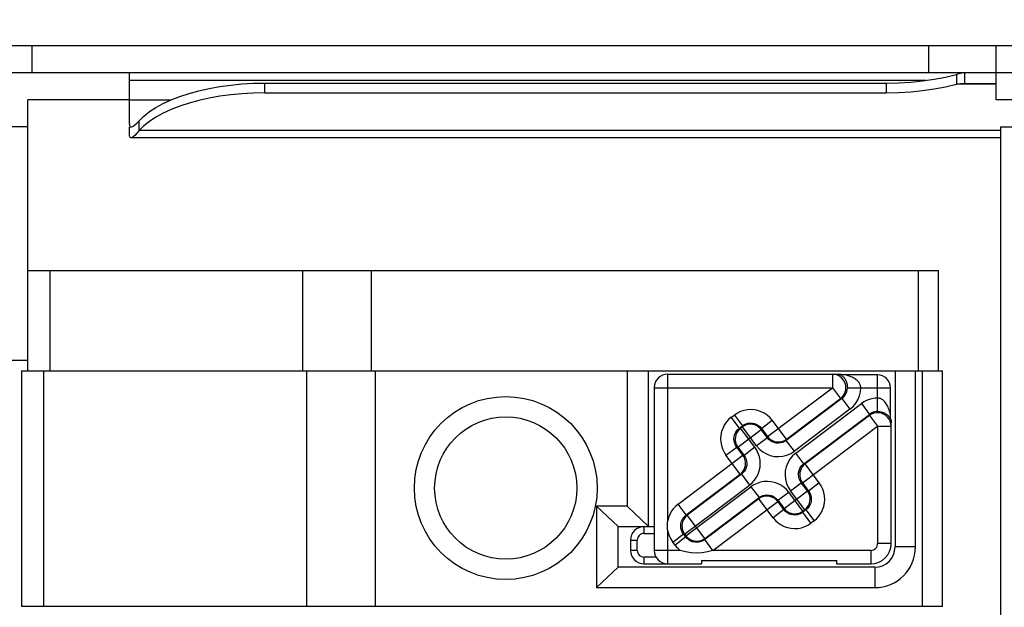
# Model space of a CAD drawing. Header units: millimetres. Extents: x 0 to 210, y 0 to 297.
# Tile 8 of 47: x 63.53 to 68.37, y 147.37 to 150.26. Entities that reach past the tile are written whole.
import ezdxf
from ezdxf.enums import TextEntityAlignment as Align

# ---------------------------------------------------------------- set-up
doc = ezdxf.new("R2010")
doc.units = ezdxf.units.MM
doc.header["$LTSCALE"] = 19.36
doc.layers.get('0').update_dxf_attribs({"linetype": 'CONTINUOUS'})
doc.layers.add('Z_DIM_2D', color=7, linetype='CONTINUOUS')
doc.styles.add('TEXTSTYLE_3', font='tridonic-metric-print-light.otf')
doc.dimstyles.new('DIMSTYLE_3', dxfattribs={"dimtxt": 2.2, "dimasz": 3.5, "dimexe": 1.5, "dimexo": 0, "dimgap": 0.55, "dimtad": 1, "dimdec": 0, "dimlfac": 3, "dimdsep": 46, "dimtxsty": 'TEXTSTYLE_3', "dimblk": '_FILLED', "dimblk1": '_FILLED', "dimblk2": '_FILLED', "dimcen": 0.09, "dimclrt": 5, "dimadec": 4, "dimazin": 2, "dimtp": 0.5, "dimtm": 0.5, "dimtfac": 1, "dimtdec": 0, "dimtofl": 0, "dimtmove": 0, "dimatfit": 3, "dimldrblk": '_FILLED', "dimfxl": 0, "dimtolj": 1, "dimarcsym": 0})

# ---------------------------------------------------------------- blocks, each defined once
blk = doc.blocks.new('*D5')
at = {"layer": 'Z_DIM_2D', "color": 2, "linetype": 'Continuous', "transparency": 16777216}
for p, q in [((60.5667, 154.3115), (60.5667, 155.2615)), ((117.5731, 154.3115), (117.5731, 155.2615)), ((60.5667, 145.1315), (60.5667, 154.3115)), ((117.5731, 145.1315), (117.5731, 154.3115)), ((60.5667, 153.7615), (89.0699, 153.7615)), ((117.5731, 153.7615), (89.0699, 153.7615))]:
    blk.add_line(p, q, dxfattribs=at)
at = {"layer": 'Z_DIM_2D', "color": 5, "linetype": 'Continuous', "transparency": 16777216, "style": 'TEXTSTYLE_3'}
blk.add_text('350', height=2.2, dxfattribs=at).set_placement((89.0699, 154.3115), align=Align.CENTER)
blk = doc.blocks.new('_FILLED')
at = {"color": 0, "linetype": 'ByBlock'}
blk.add_solid([(0, 0), (-1, 0.125), (-1, -0.125)], dxfattribs=at)
blk = doc.blocks.new('_NONE')

msp = doc.modelspace()

# ---------------------------------------------------------------- linework, layer by layer
at = {"color": 7, "linetype": 'Continuous'}
for p, q in [((58.900028, 150.131526), (88.027349, 150.131526)), ((68.333361, 149.864859), (68.333361, 150.131526)), ((58.900028, 149.998192), (69.533361, 149.998192)), ((64.066695, 149.744383), (64.066695, 149.998192)), ((68.137942, 149.989234), (68.137942, 149.941414)), ((68.178098, 149.998192), (68.178098, 149.944859)), ((64.733361, 149.946529), (67.792544, 149.946529)), ((68.178098, 149.944859), (68.333361, 149.944859)), ((64.733361, 149.898708), (67.792544, 149.898708)), ((63.566695, 148.531526), (63.566695, 149.864859)), ((64.066695, 149.864859), (63.566695, 149.864859)), ((68.90707, 149.864859), (68.333361, 149.864859)), ((64.114678, 149.713492), (64.114678, 149.761313)), ((64.165593, 149.758237), (64.138095, 149.736424)), ((64.066695, 149.693552), (64.066695, 149.730305)), ((64.114678, 149.713492), (64.103174, 149.70002)), ((64.138095, 149.736424), (64.114678, 149.713492)), ((68.355743, 149.731526), (68.355743, 140.531526)), ((68.355743, 149.731526), (69.433361, 149.731526)), ((68.355743, 149.676971), (64.074189, 149.676971)), ((63.566695, 149.024859), (68.050028, 149.024859)), ((68.050028, 148.531526), (68.050028, 149.024859)), ((63.566695, 148.581526), (62.650028, 148.581526)), ((63.535901, 148.531526), (63.535901, 147.371526)), ((63.535901, 148.531526), (68.069234, 148.531526)), ((66.516695, 148.531526), (66.516695, 147.864859)), ((66.622511, 147.76492), (66.622511, 148.531526)), ((67.835901, 148.531526), (67.835901, 147.664859)), ((67.935901, 147.664859), (67.935901, 148.531526)), ((68.069234, 147.371526), (68.069234, 148.531526)), ((66.716695, 148.514859), (67.548749, 148.514859)), ((67.750028, 148.511246), (67.589353, 148.511246)), ((66.650028, 148.448192), (66.650028, 147.648192)), ((67.813082, 148.316374), (67.813082, 148.448192)), ((67.816695, 147.681526), (67.816695, 148.27519)), ((66.366695, 147.864859), (66.366695, 147.464859)), ((66.472511, 147.76492), (66.366695, 147.864859)), ((66.516695, 147.864859), (66.366695, 147.864859)), ((66.622576, 147.764859), (66.516695, 147.864859)), ((66.472511, 147.564798), (66.472511, 147.76492)), ((66.472576, 147.764859), (66.650028, 147.764859)), ((66.533361, 147.698192), (66.533361, 147.648192)), ((66.366695, 147.464859), (66.472511, 147.564798)), ((67.735901, 147.564859), (66.472576, 147.564859)), ((66.600028, 147.581526), (66.883361, 147.581526)), ((66.883361, 147.598192), (66.883361, 147.581526)), ((66.883361, 147.598192), (67.550028, 147.598192)), ((67.550028, 147.581526), (67.550028, 147.598192)), ((67.550028, 147.581526), (67.716695, 147.581526)), ((66.366695, 147.464859), (67.735901, 147.464859)), ((68.069234, 147.371526), (63.535901, 147.371526))]:
    msp.add_line(p, q, dxfattribs=at)
at = {"color": 9, "linetype": 'Continuous'}
for p, q in [((63.58573, 150.131526), (63.58573, 149.998192)), ((68.000028, 150.131526), (68.000028, 149.998192)), ((67.988209, 149.959793), (64.066695, 149.959793)), ((64.733361, 149.898708), (64.733361, 149.946529)), ((67.792544, 149.946529), (67.792544, 149.898708)), ((68.333361, 149.941414), (68.137942, 149.941414)), ((64.26941, 149.863225), (64.066695, 149.863225)), ((63.566695, 149.731526), (58.900028, 149.731526)), ((68.355743, 149.713492), (64.114678, 149.713492)), ((63.676542, 148.531526), (63.676542, 149.024859)), ((64.918168, 149.024859), (64.918168, 148.531526)), ((65.259081, 148.531526), (65.259081, 149.024859)), ((67.950028, 149.024859), (67.950028, 148.531526)), ((63.645878, 147.371526), (63.645878, 148.531526)), ((64.937726, 148.531526), (64.937726, 147.371526)), ((65.277862, 147.371526), (65.277862, 148.531526)), ((67.969234, 148.531526), (67.969234, 147.371526)), ((66.716695, 147.793629), (66.716695, 148.514859)), ((67.527667, 148.514859), (67.527667, 148.448192)), ((67.750028, 148.330816), (67.750028, 148.511246)), ((66.650028, 148.448192), (67.527667, 148.448192)), ((67.208336, 148.20756), (67.527667, 148.448192)), ((67.527667, 148.448192), (67.567635, 148.395153)), ((67.601274, 148.448192), (67.813082, 148.448192)), ((67.57417, 148.395153), (67.30057, 148.18898)), ((67.301345, 148.194488), (67.567635, 148.395153)), ((67.57417, 148.395153), (67.567635, 148.395153)), ((67.57417, 148.395153), (67.614139, 148.342113)), ((67.614139, 148.342113), (67.340539, 148.135941)), ((67.347253, 148.127031), (67.670091, 148.370308)), ((67.670091, 148.370308), (67.71006, 148.317268)), ((67.029772, 148.30256), (67.044964, 148.314008)), ((67.069741, 148.249521), (67.029772, 148.30256)), ((67.044964, 148.314008), (67.084932, 148.260968)), ((67.17794, 148.247897), (67.23098, 148.287865)), ((67.301345, 148.194488), (67.23098, 148.287865)), ((67.387221, 148.073991), (67.71006, 148.317268)), ((67.71006, 148.312343), (67.392729, 148.073217)), ((67.71006, 148.312343), (67.71006, 148.317268)), ((67.71006, 148.312343), (67.750028, 148.259304)), ((67.062177, 148.155738), (67.177166, 148.242389)), ((67.069741, 148.249521), (67.084932, 148.260968)), ((67.069741, 148.249521), (67.075249, 148.248746)), ((67.084158, 148.25546), (67.075249, 148.248746)), ((67.145613, 148.15537), (67.075249, 148.248746)), ((67.084158, 148.25546), (67.084932, 148.260968)), ((67.154523, 148.162083), (67.084158, 148.25546)), ((67.17794, 148.247897), (67.177166, 148.242389)), ((67.207562, 148.202052), (67.177166, 148.242389)), ((67.17794, 148.247897), (67.208336, 148.20756)), ((67.379657, 147.980209), (67.750028, 148.259304)), ((67.750028, 148.259304), (67.750028, 147.681526)), ((67.750028, 148.259304), (67.816695, 148.259304)), ((67.207562, 148.202052), (67.154523, 148.162083)), ((67.207562, 148.202052), (67.208336, 148.20756)), ((67.301345, 148.194488), (67.30057, 148.18898)), ((67.00363, 148.116544), (67.056669, 148.156512)), ((67.087065, 148.116175), (67.056669, 148.156512)), ((67.062177, 148.155738), (67.056669, 148.156512)), ((67.062177, 148.155738), (67.092573, 148.115401)), ((67.145613, 148.15537), (67.092573, 148.115401)), ((67.340539, 148.135941), (67.30057, 148.18898)), ((66.767409, 147.875297), (67.087065, 148.116175)), ((67.073994, 148.023167), (67.00363, 148.116544)), ((67.087065, 148.116175), (67.092573, 148.115401)), ((67.387221, 148.073991), (67.347253, 148.127031)), ((67.387221, 148.073991), (67.392729, 148.073217)), ((67.463093, 147.979841), (67.392729, 148.073217)), ((66.807377, 147.822257), (67.073994, 148.023167)), ((67.079502, 148.022393), (66.812885, 147.821483)), ((67.079502, 148.022393), (67.073994, 148.023167)), ((67.079502, 148.022393), (67.11947, 147.969354)), ((66.799813, 147.728475), (67.11947, 147.969354)), ((66.806527, 147.719565), (67.126184, 147.960444)), ((67.126184, 147.960444), (67.166152, 147.907404)), ((67.32111, 147.941015), (67.374149, 147.980983)), ((67.404545, 147.940646), (67.374149, 147.980983)), ((67.379657, 147.980209), (67.374149, 147.980983)), ((67.379657, 147.980209), (67.410053, 147.939872)), ((67.463093, 147.979841), (67.410053, 147.939872)), ((67.165378, 147.901896), (66.898761, 147.700986)), ((66.899535, 147.706494), (67.166152, 147.907404)), ((67.165378, 147.901896), (67.166152, 147.907404)), ((67.235743, 147.80852), (67.165378, 147.901896)), ((67.25916, 147.894333), (67.3122, 147.934301)), ((67.289557, 147.853996), (67.404545, 147.940646)), ((67.382565, 147.840924), (67.3122, 147.934301)), ((67.391474, 147.847638), (67.32111, 147.941015)), ((67.404545, 147.940646), (67.410053, 147.939872)), ((66.807377, 147.822257), (66.767409, 147.875297)), ((66.939056, 147.648192), (67.258386, 147.888825)), ((67.25916, 147.894333), (67.258386, 147.888825)), ((67.288782, 147.848488), (67.258386, 147.888825)), ((67.25916, 147.894333), (67.289557, 147.853996)), ((67.288782, 147.848488), (67.289557, 147.853996)), ((66.807377, 147.822257), (66.812885, 147.821483)), ((66.899535, 147.706494), (66.812885, 147.821483)), ((67.288782, 147.848488), (67.235743, 147.80852)), ((67.396982, 147.846864), (67.381791, 147.835417)), ((67.382565, 147.840924), (67.381791, 147.835417)), ((67.421759, 147.782377), (67.381791, 147.835417)), ((67.382565, 147.840924), (67.391474, 147.847638)), ((67.396982, 147.846864), (67.391474, 147.847638)), ((67.396982, 147.846864), (67.43695, 147.793824)), ((66.600028, 147.731526), (66.600028, 147.764859)), ((67.43695, 147.793824), (67.421759, 147.782377)), ((66.567408, 147.704887), (66.566695, 147.698192)), ((66.600028, 147.731526), (66.650028, 147.731526)), ((66.716695, 147.581526), (66.716695, 147.744954)), ((66.741266, 147.689281), (66.794305, 147.729249)), ((66.805753, 147.714057), (66.752713, 147.674089)), ((66.805753, 147.714057), (66.794305, 147.729249)), ((66.799813, 147.728475), (66.794305, 147.729249)), ((66.799813, 147.728475), (66.806527, 147.719565)), ((66.805753, 147.714057), (66.806527, 147.719565)), ((66.899535, 147.706494), (66.898761, 147.700986)), ((66.533361, 147.698192), (66.566695, 147.698192)), ((66.566695, 147.648192), (66.566695, 147.698192)), ((66.752713, 147.674089), (66.741266, 147.689281)), ((66.93873, 147.647946), (66.898761, 147.700986)), ((67.816695, 147.681526), (67.750028, 147.681526)), ((67.935901, 147.664859), (67.835901, 147.664859)), ((66.566695, 147.648192), (66.533361, 147.648192)), ((66.593333, 147.615573), (66.600028, 147.614859)), ((66.600028, 147.581526), (66.600028, 147.614859)), ((66.65896, 147.614859), (66.600028, 147.614859)), ((66.778485, 147.648192), (66.650028, 147.648192)), ((67.716695, 147.648192), (66.939056, 147.648192)), ((67.716695, 147.648192), (67.716695, 147.581526)), ((67.735901, 147.564859), (67.735901, 147.464859))]:
    msp.add_line(p, q, dxfattribs=at)
at = {"color": 7, "linetype": 'Continuous'}
for points in [[(67.792544, 149.946529), (67.853225, 149.947762), (67.912914, 149.95138), (67.971851, 149.957414), (68.02932, 149.965773), (68.084604, 149.97637), (68.137942, 149.989234)], [(68.137942, 149.989234), (68.145158, 149.991967), (68.152161, 149.99421), (68.158948, 149.995957), (68.16553, 149.997203), (68.171914, 149.997946), (68.178098, 149.998192)], [(64.114678, 149.761313), (64.138095, 149.784245), (64.165593, 149.806058), (64.197293, 149.826824), (64.232832, 149.846328), (64.271991, 149.864417), (64.314453, 149.880977), (64.359946, 149.895874), (64.408116, 149.909018), (64.458645, 149.920297), (64.511144, 149.929649), (64.565243, 149.936985), (64.620563, 149.942273), (64.676539, 149.945447), (64.733361, 149.946529)], [(67.792544, 149.898708), (67.853225, 149.899941), (67.912914, 149.90356), (67.971851, 149.909593), (68.02932, 149.917953), (68.084604, 149.92855), (68.137942, 149.941414)], [(68.137942, 149.941414), (68.14496, 149.942437), (68.151847, 149.943292), (68.158603, 149.94397), (68.16523, 149.944461), (68.171729, 149.944759), (68.178098, 149.944859)], [(64.733361, 149.898708), (64.676539, 149.897627), (64.620563, 149.894453), (64.565243, 149.889164), (64.511144, 149.881828), (64.458645, 149.872476), (64.408116, 149.861197), (64.359946, 149.848053), (64.314453, 149.833156), (64.271991, 149.816596), (64.232832, 149.798508), (64.197293, 149.779004), (64.165593, 149.758237)], [(64.066695, 149.744383), (64.06737, 149.737104), (64.069526, 149.7324), (64.073144, 149.730379), (64.074189, 149.730305)], [(64.074189, 149.730305), (64.078279, 149.731131), (64.084975, 149.734667), (64.093255, 149.740946), (64.10316, 149.749863), (64.114678, 149.761313)], [(64.074188, 149.676971), (64.073183, 149.677052), (64.069553, 149.679402), (64.067385, 149.684937), (64.066695, 149.693552)], [(64.103174, 149.70002), (64.093281, 149.68953), (64.085013, 149.68214), (64.078325, 149.677964), (64.074188, 149.676971)], [(67.548749, 148.514859), (67.550709, 148.514831), (67.552666, 148.514746), (67.554618, 148.514606), (67.55657, 148.514408), (67.558528, 148.514152)], [(67.589353, 148.511246), (67.584526, 148.511361), (67.579706, 148.511598), (67.574893, 148.511951), (67.570087, 148.512435), (67.565286, 148.513066), (67.558528, 148.514152)], [(67.560534, 148.513831), (67.564413, 148.512681), (67.568085, 148.511174), (67.571523, 148.509367), (67.574745, 148.507292), (67.577767, 148.504977), (67.580589, 148.50245)], [(67.580589, 148.50245), (67.583219, 148.499731), (67.58566, 148.496841), (67.587918, 148.493792), (67.589993, 148.490606), (67.591888, 148.487296), (67.593604, 148.483879), (67.595143, 148.480366), (67.596504, 148.47678), (67.597689, 148.473134), (67.598694, 148.469464), (67.59952, 148.465806), (67.600176, 148.462175), (67.600669, 148.458596), (67.60101, 148.45507), (67.601208, 148.451598), (67.601274, 148.448192)], [(67.667247, 148.448192), (67.667109, 148.451614), (67.666631, 148.455103), (67.665825, 148.458643), (67.664659, 148.462236), (67.663111, 148.465879), (67.661166, 148.469548), (67.6588, 148.473228), (67.656019, 148.476884), (67.652818, 148.480479), (67.649198, 148.483999), (67.645161, 148.487419), (67.640706, 148.490731), (67.635831, 148.493916), (67.630532, 148.496961), (67.624807, 148.499848), (67.618643, 148.502561), (67.612031, 148.505077), (67.604954, 148.507381), (67.597393, 148.509452), (67.589353, 148.511246)], [(67.813082, 148.316374), (67.811297, 148.324666), (67.809238, 148.332466), (67.806949, 148.339767), (67.804449, 148.346591), (67.801754, 148.352956), (67.798885, 148.358871), (67.795858, 148.364352), (67.792691, 148.369398), (67.789396, 148.374016), (67.785989, 148.378206), (67.782479, 148.381971), (67.778887, 148.385308), (67.775228, 148.388215), (67.771537, 148.390693), (67.76785, 148.392733), (67.764185, 148.39436), (67.760567, 148.395586), (67.756998, 148.396434), (67.75348, 148.396938), (67.750028, 148.397086)], [(67.750028, 148.330816), (67.753464, 148.330744), (67.756969, 148.330526), (67.760528, 148.330151), (67.764139, 148.329609), (67.767799, 148.328889), (67.771483, 148.327983), (67.775173, 148.326883), (67.778831, 148.325589), (67.782421, 148.324107), (67.785932, 148.322433), (67.789343, 148.320571), (67.792642, 148.318517), (67.795816, 148.316269), (67.798849, 148.313827), (67.801724, 148.311189), (67.804426, 148.308349), (67.806936, 148.305302), (67.809234, 148.302041), (67.811292, 148.298564), (67.813082, 148.294855), (67.814572, 148.290893), (67.815705, 148.286706)], [(67.813442, 148.306446), (67.813201, 148.311407), (67.813082, 148.316374)], [(67.814926, 148.291617), (67.814289, 148.296544), (67.8138, 148.301489), (67.813442, 148.306446)], [(67.814926, 148.291617), (67.816007, 148.2848), (67.816254, 148.282889), (67.816447, 148.28097), (67.816584, 148.279046), (67.816667, 148.27712), (67.816695, 148.27519)], [(66.939257, 147.648192), (66.912555, 147.640698), (66.885671, 147.636241), (66.85847, 147.634765), (66.831358, 147.636238), (66.804742, 147.640695), (66.778485, 147.648192)]]:
    msp.add_lwpolyline(points, dxfattribs=at)
at = {"color": 9, "linetype": 'Continuous'}
for points in [[(67.59364, 148.448192), (67.592828, 148.45862), (67.590412, 148.468791), (67.586451, 148.478455), (67.581042, 148.487375), (67.574319, 148.495331), (67.566447, 148.502125), (67.557619, 148.507592), (67.548054, 148.511596), (67.537988, 148.514038), (67.527667, 148.514859)], [(67.567635, 148.395153), (67.575099, 148.401856), (67.581514, 148.409675), (67.586716, 148.418462), (67.590536, 148.427983), (67.592859, 148.437967), (67.59364, 148.448192)], [(67.57417, 148.395153), (67.582103, 148.402008), (67.588826, 148.409937), (67.5942, 148.418741), (67.598111, 148.428205), (67.600481, 148.4381), (67.601274, 148.448192)], [(67.614139, 148.342113), (67.629736, 148.35593), (67.642743, 148.371523), (67.653263, 148.389105), (67.660989, 148.408031), (67.665617, 148.427655), (67.667247, 148.448192)], [(67.750028, 148.397086), (67.735701, 148.396304), (67.721693, 148.394022), (67.707926, 148.390217), (67.694633, 148.384962), (67.682048, 148.378334), (67.670091, 148.370308)], [(67.143398, 148.339547), (67.125963, 148.340819), (67.108788, 148.339842), (67.091731, 148.33658), (67.075218, 148.33114), (67.059677, 148.323628), (67.044964, 148.314008)], [(67.23098, 148.287865), (67.219489, 148.301168), (67.20662, 148.312673), (67.192247, 148.322453), (67.176749, 148.33029), (67.160509, 148.335964), (67.143398, 148.339547)], [(67.029772, 148.30256), (67.01647, 148.291069), (67.004965, 148.2782), (66.995184, 148.263827), (66.987347, 148.248329), (66.981674, 148.232089), (66.97809, 148.214979)], [(67.750028, 148.330816), (67.742919, 148.330429), (67.735882, 148.329271), (67.729, 148.327352), (67.722351, 148.324691), (67.716013, 148.321318), (67.71006, 148.317268)], [(67.816695, 148.259304), (67.815564, 148.27146), (67.812208, 148.283204), (67.806743, 148.294136), (67.799352, 148.303887), (67.790288, 148.312125), (67.779858, 148.31857), (67.768415, 148.323003), (67.756349, 148.325275), (67.744068, 148.325308), (67.73199, 148.323102), (67.720524, 148.318731), (67.71006, 148.312343)], [(67.056669, 148.156512), (67.050979, 148.165283), (67.046731, 148.174835), (67.04404, 148.184942), (67.042988, 148.195362), (67.043622, 148.205857), (67.045931, 148.216108), (67.04983, 148.225804), (67.055202, 148.234738), (67.061897, 148.242703), (67.069741, 148.249521)], [(67.075249, 148.248746), (67.067742, 148.24204), (67.061288, 148.234219), (67.056051, 148.225432), (67.052201, 148.215913), (67.04985, 148.205931), (67.049045, 148.195707)], [(67.124126, 148.268592), (67.116997, 148.268227), (67.109949, 148.267108), (67.103063, 148.265245), (67.096419, 148.262662), (67.090094, 148.259388), (67.084158, 148.25546)], [(67.084932, 148.260968), (67.093703, 148.266659), (67.103254, 148.270906), (67.113362, 148.273597), (67.123782, 148.274649), (67.134277, 148.274016), (67.144527, 148.271707), (67.154224, 148.267808), (67.163158, 148.262435), (67.171123, 148.255741), (67.17794, 148.247897)], [(67.177166, 148.242389), (67.17046, 148.249896), (67.162639, 148.25635), (67.153852, 148.261586), (67.144333, 148.265437), (67.134351, 148.267788), (67.124126, 148.268592)], [(66.97809, 148.214979), (66.976819, 148.197543), (66.977796, 148.180368), (66.981057, 148.163311), (66.986497, 148.146798), (66.99401, 148.131257), (67.00363, 148.116544)], [(67.049045, 148.195707), (67.04941, 148.188577), (67.05053, 148.181529), (67.052392, 148.174643), (67.054975, 148.168), (67.058249, 148.161674), (67.062177, 148.155738)], [(67.30057, 148.18898), (67.2918, 148.18329), (67.282248, 148.179043), (67.272141, 148.176351), (67.261721, 148.175299), (67.251226, 148.175933), (67.240975, 148.178242), (67.231278, 148.182141), (67.222345, 148.187513), (67.21438, 148.194208), (67.207562, 148.202052)], [(67.208336, 148.20756), (67.215268, 148.199837), (67.223324, 148.193277), (67.232309, 148.18804), (67.242002, 148.184253), (67.252168, 148.18201), (67.262559, 148.181364), (67.272921, 148.182332), (67.283001, 148.18489), (67.292553, 148.188975), (67.301345, 148.194488)], [(67.171152, 148.056935), (67.172424, 148.074371), (67.171447, 148.091546), (67.168185, 148.108603), (67.162745, 148.125116), (67.155233, 148.140657), (67.145613, 148.15537)], [(67.154523, 148.162083), (67.168578, 148.146267), (67.184476, 148.133132), (67.202441, 148.122569), (67.221802, 148.114905), (67.242145, 148.110428), (67.262931, 148.109136), (67.283645, 148.111176), (67.303809, 148.116382), (67.322693, 148.124622), (67.340539, 148.135941)], [(67.092573, 148.115401), (67.098264, 148.106631), (67.102511, 148.097079), (67.105202, 148.086972), (67.106255, 148.076552), (67.105621, 148.066057), (67.103312, 148.055806), (67.099413, 148.046109), (67.09404, 148.037176), (67.087346, 148.029211), (67.079502, 148.022393)], [(67.100197, 148.076207), (67.099833, 148.083337), (67.098713, 148.090385), (67.096851, 148.09727), (67.094268, 148.103914), (67.090993, 148.11024), (67.087065, 148.116175)], [(67.347253, 148.127031), (67.331436, 148.112976), (67.318301, 148.097078), (67.307738, 148.079113), (67.300074, 148.059751), (67.295597, 148.039409), (67.294305, 148.018623), (67.296345, 147.997908), (67.301551, 147.977744), (67.309791, 147.958861), (67.32111, 147.941015)], [(67.073994, 148.023167), (67.081501, 148.029874), (67.087955, 148.037695), (67.093192, 148.046482), (67.097042, 148.056), (67.099393, 148.065983), (67.100197, 148.076207)], [(67.11947, 147.969354), (67.132773, 147.980845), (67.144278, 147.993713), (67.154059, 148.008087), (67.161895, 148.023584), (67.167569, 148.039825), (67.171152, 148.056935)], [(67.374149, 147.980983), (67.368459, 147.989754), (67.364212, 147.999305), (67.36152, 148.009413), (67.360468, 148.019833), (67.361102, 148.030328), (67.363411, 148.040578), (67.36731, 148.050275), (67.372682, 148.059209), (67.379377, 148.067174), (67.387221, 148.073991)], [(67.392729, 148.073217), (67.385222, 148.066511), (67.378768, 148.05869), (67.373531, 148.049903), (67.369681, 148.040384), (67.36733, 148.030402), (67.366525, 148.020178)], [(67.366525, 148.020178), (67.36689, 148.013048), (67.36801, 148.006), (67.369872, 147.999114), (67.372455, 147.99247), (67.375729, 147.986145), (67.379657, 147.980209)], [(67.224618, 147.985983), (67.207183, 147.987255), (67.190008, 147.986278), (67.172951, 147.983016), (67.156438, 147.977576), (67.140897, 147.970064), (67.126184, 147.960444)], [(67.3122, 147.934301), (67.300709, 147.947604), (67.28784, 147.959109), (67.273467, 147.96889), (67.257969, 147.976726), (67.241729, 147.9824), (67.224618, 147.985983)], [(67.488632, 147.881406), (67.489904, 147.898841), (67.488927, 147.916017), (67.485665, 147.933074), (67.480225, 147.949586), (67.472713, 147.965128), (67.463093, 147.979841)], [(67.258386, 147.888825), (67.251455, 147.896548), (67.243399, 147.903108), (67.234414, 147.908345), (67.224721, 147.912131), (67.214554, 147.914375), (67.204164, 147.91502), (67.193802, 147.914052), (67.183722, 147.911495), (67.17417, 147.907409), (67.165378, 147.901896)], [(67.166152, 147.907404), (67.174923, 147.913095), (67.184474, 147.917342), (67.194582, 147.920033), (67.205002, 147.921086), (67.215497, 147.920452), (67.225748, 147.918143), (67.235444, 147.914244), (67.244378, 147.908871), (67.252343, 147.902177), (67.25916, 147.894333)], [(67.391474, 147.847638), (67.399061, 147.854428), (67.405532, 147.862304), (67.410735, 147.871081), (67.414547, 147.880552), (67.41688, 147.890496), (67.417678, 147.900678)], [(67.410053, 147.939872), (67.415744, 147.931102), (67.419991, 147.92155), (67.422683, 147.911443), (67.423735, 147.901023), (67.423101, 147.890528), (67.420792, 147.880277), (67.416893, 147.87058), (67.41152, 147.861647), (67.404826, 147.853682), (67.396982, 147.846864)], [(67.417678, 147.900678), (67.417313, 147.907808), (67.416193, 147.914856), (67.414331, 147.921741), (67.411748, 147.928385), (67.408473, 147.934711), (67.404545, 147.940646)], [(66.767409, 147.875297), (66.754844, 147.864532), (66.743856, 147.852516), (66.73438, 147.839146), (66.726609, 147.824735), (66.720735, 147.809598), (66.716695, 147.793629)], [(67.289557, 147.853996), (67.296488, 147.846273), (67.304544, 147.839713), (67.313529, 147.834476), (67.323222, 147.830689), (67.333388, 147.828446), (67.343779, 147.8278), (67.354141, 147.828768), (67.364221, 147.831326), (67.373773, 147.835412), (67.382565, 147.840924)], [(67.43695, 147.793824), (67.450253, 147.805315), (67.461758, 147.818184), (67.471539, 147.832558), (67.479375, 147.848055), (67.485049, 147.864296), (67.488632, 147.881406)], [(66.794305, 147.729249), (66.788615, 147.73802), (66.784368, 147.747571), (66.781676, 147.757679), (66.780624, 147.768098), (66.781258, 147.778594), (66.783567, 147.788844), (66.787466, 147.798541), (66.792838, 147.807475), (66.799533, 147.815439), (66.807377, 147.822257)], [(66.812885, 147.821483), (66.805378, 147.814777), (66.798924, 147.806955), (66.793687, 147.798169), (66.789837, 147.78865), (66.787486, 147.778667), (66.786681, 147.768443)], [(67.235743, 147.80852), (67.247234, 147.795217), (67.260103, 147.783712), (67.274476, 147.773931), (67.289974, 147.766094), (67.306214, 147.760421), (67.323324, 147.756838)], [(67.381791, 147.835417), (67.37302, 147.829726), (67.363468, 147.825479), (67.353361, 147.822787), (67.342941, 147.821735), (67.332446, 147.822369), (67.322195, 147.824678), (67.312498, 147.828577), (67.303565, 147.83395), (67.2956, 147.840644), (67.288782, 147.848488)], [(66.716695, 147.744954), (66.716066, 147.753061), (66.715689, 147.761175), (66.715563, 147.7693), (66.715689, 147.777424), (66.716066, 147.785532), (66.716695, 147.793629)], [(66.786681, 147.768443), (66.787046, 147.761313), (66.788166, 147.754265), (66.790028, 147.74738), (66.792611, 147.740736), (66.795885, 147.73441), (66.799813, 147.728475)], [(67.323324, 147.756838), (67.34076, 147.755566), (67.357935, 147.756543), (67.374992, 147.759805), (67.391505, 147.765245), (67.407046, 147.772757), (67.421759, 147.782377)], [(66.600028, 147.731526), (66.593333, 147.730812), (66.587173, 147.728947), (66.581461, 147.725863), (66.576458, 147.721762), (66.572357, 147.716759), (66.569274, 147.711047), (66.567408, 147.704887)], [(66.716695, 147.744954), (66.718968, 147.734959), (66.721983, 147.725221), (66.725752, 147.715713), (66.730238, 147.706517), (66.735405, 147.697715), (66.741266, 147.689281)], [(66.898761, 147.700986), (66.88999, 147.695295), (66.880439, 147.691048), (66.870331, 147.688357), (66.859912, 147.687305), (66.849417, 147.687939), (66.839166, 147.690248), (66.829469, 147.694146), (66.820536, 147.699519), (66.812571, 147.706214), (66.805753, 147.714057)], [(66.806527, 147.719565), (66.813459, 147.711843), (66.821515, 147.705283), (66.830499, 147.700045), (66.840193, 147.696259), (66.850359, 147.694015), (66.86075, 147.69337), (66.871111, 147.694338), (66.881191, 147.696896), (66.890744, 147.700981), (66.899535, 147.706494)], [(66.752713, 147.674089), (66.75651, 147.669285), (66.76051, 147.664671), (66.76472, 147.660243), (66.769125, 147.656015), (66.773712, 147.651999), (66.778485, 147.648192)], [(67.716695, 147.648192), (67.72339, 147.648906), (67.729549, 147.650771), (67.735261, 147.653855), (67.740264, 147.657956), (67.744365, 147.662959), (67.747449, 147.668671), (67.749314, 147.674831), (67.750028, 147.681526)], [(66.566695, 147.648192), (66.567408, 147.641498), (66.569274, 147.635338), (66.572357, 147.629626), (66.576458, 147.624623), (66.581461, 147.620522), (66.587173, 147.617438), (66.593333, 147.615573)]]:
    msp.add_lwpolyline(points, dxfattribs=at)
at = {"color": 7, "linetype": 'Continuous'}
for radius in [0.45, 0.35]:
    msp.add_circle((65.919234, 147.954859), radius, dxfattribs=at)
for centre, radius, start, end in [((66.716695, 148.448192), 0.066667, 90, 180), ((67.750028, 148.448192), 0.063054, 0, 90), ((66.600028, 147.698192), 0.066667, 90, 180), ((67.716695, 147.681526), 0.1, 270, 360), ((67.735901, 147.664859), 0.2, 270, 360), ((67.735901, 147.664859), 0.1, 270, 360), ((66.600028, 147.648192), 0.066667, 180, 270), ((66.716695, 147.648192), 0.066667, 180, 270)]:
    msp.add_arc(centre, radius, start, end, dxfattribs=at)

# ---------------------------------------------------------------- dimensions: what is measured, and where the dimension line sits
at = {"layer": 'Z_DIM_2D', "color": 2, "linetype": 'Continuous'}
dim = msp.add_linear_dim(base=(117.573095, 153.761537), p1=(60.566695, 145.131526), p2=(117.573095, 145.131526), text='350', dimstyle='DIMSTYLE_3', override={"dimblk1": 'NONE', "dimblk2": 'NONE', "dimsah": 1}, dxfattribs=at)
dim.commit()
dim.dimension.update_dxf_attribs({"geometry": '*D5', "text_midpoint": (89.043592, 153.761537), "dimtype": 160})

doc.saveas('drawing.dxf')
